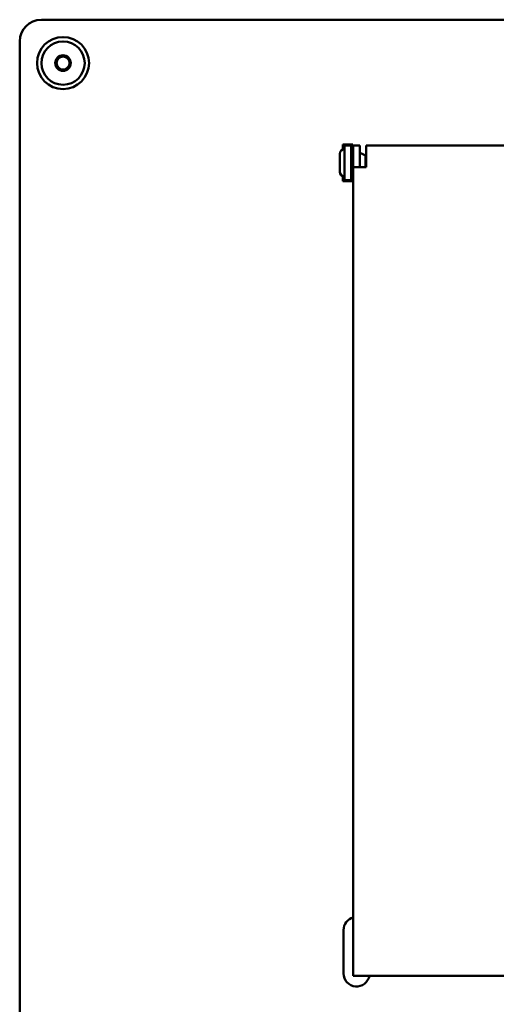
# Model space of a CAD drawing. Header units: millimetres. Extents: x 90 to 4365, y 90 to 12186.
# Tile 10 of 21: x 2041 to 2151, y 2205 to 2432. Entities that reach past the tile are written whole.
import ezdxf

# ---------------------------------------------------------------- set-up
doc = ezdxf.new("R2010")
doc.units = ezdxf.units.MM
doc.header["$LTSCALE"] = 15
doc.layers.add('Visible (ISO)', color=7, linetype='Continuous', lineweight=50)

msp = doc.modelspace()

# ---------------------------------------------------------------- linework, layer by layer
at = {"layer": 'Visible (ISO)'}
for p, q in [((2046.35, 2432.28), (2436.35, 2432.28)), ((2041.35, 2027.28), (2041.35, 2427.28)), ((2115.97, 2402.39), (2115.97, 2403.53)), ((2115.97, 2403.53), (2118.22, 2403.53)), ((2116.35, 2395.28), (2116.35, 2403.28)), ((2117.85, 2403.28), (2116.35, 2403.28)), ((2117.85, 2403.28), (2117.85, 2395.28)), ((2117.95, 2403.28), (2117.85, 2403.28)), ((2117.95, 2403.28), (2118.22, 2403.28)), ((2118.22, 2403.53), (2118.22, 2400.88)), ((2119.85, 2403.28), (2118.35, 2403.28)), ((2118.35, 2401.28), (2118.35, 2403.28)), ((2119.85, 2403.28), (2119.85, 2401.28)), ((2121.35, 2403.28), (2361.35, 2403.28)), ((2121.35, 2403.28), (2121.35, 2400.28)), ((2115.25, 2401.35), (2115.25, 2397.2)), ((2117.85, 2400.88), (2118.35, 2400.88)), ((2118.35, 2398.28), (2118.35, 2401.28)), ((2119.85, 2401.28), (2119.85, 2398.28)), ((2121.15, 2398.28), (2121.15, 2400.85)), ((2121.35, 2398.28), (2118.35, 2398.28)), ((2118.35, 2211.78), (2118.35, 2398.28)), ((2121.35, 2400.28), (2121.35, 2398.28)), ((2115.97, 2395.03), (2115.97, 2396.17)), ((2117.85, 2397.68), (2118.35, 2397.68)), ((2118.22, 2397.68), (2118.22, 2395.03)), ((2118.22, 2395.03), (2115.97, 2395.03)), ((2116.35, 2395.28), (2117.85, 2395.28)), ((2117.95, 2395.28), (2117.85, 2395.28)), ((2118.22, 2395.28), (2117.95, 2395.28)), ((2116.1, 2212.28), (2116.1, 2222.28)), ((2118.35, 2211.78), (2121.35, 2211.78)), ((2361.35, 2211.78), (2121.35, 2211.78))]:
    msp.add_line(p, q, dxfattribs=at)
for radius in [6, 5, 1.8, 1.5]:
    msp.add_circle((2051.35, 2422.28), radius, dxfattribs=at)
for centre, radius, start, end in [((2046.35, 2427.28), 5, 90, 180), ((2116.35, 2401.35), 1.1, 90, 180), ((2119.55, 2399.28), 2.24, 44.4153, 82.3033), ((2116.35, 2397.2), 1.1, 180, 270), ((2119.1, 2222.28), 3, 104.4775, 180), ((2119.1, 2212.28), 3, 180, 350.4059)]:
    msp.add_arc(centre, radius, start, end, dxfattribs=at)
for points in [[(2049.56, 2422.28), (2050, 2423.05), (2050.45, 2423.83)], [(2050.45, 2423.83), (2051.35, 2423.83), (2052.24, 2423.83)], [(2052.24, 2423.83), (2052.69, 2423.05), (2053.14, 2422.28)], [(2050.45, 2420.73), (2050, 2421.5), (2049.56, 2422.28)], [(2053.14, 2422.28), (2052.69, 2421.5), (2052.24, 2420.73)], [(2052.24, 2420.73), (2051.35, 2420.73), (2050.45, 2420.73)]]:
    msp.add_rational_spline(points, [1.00305832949, 1.15823199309, 1.00305832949], degree=2, dxfattribs=at)

doc.saveas('drawing.dxf')
